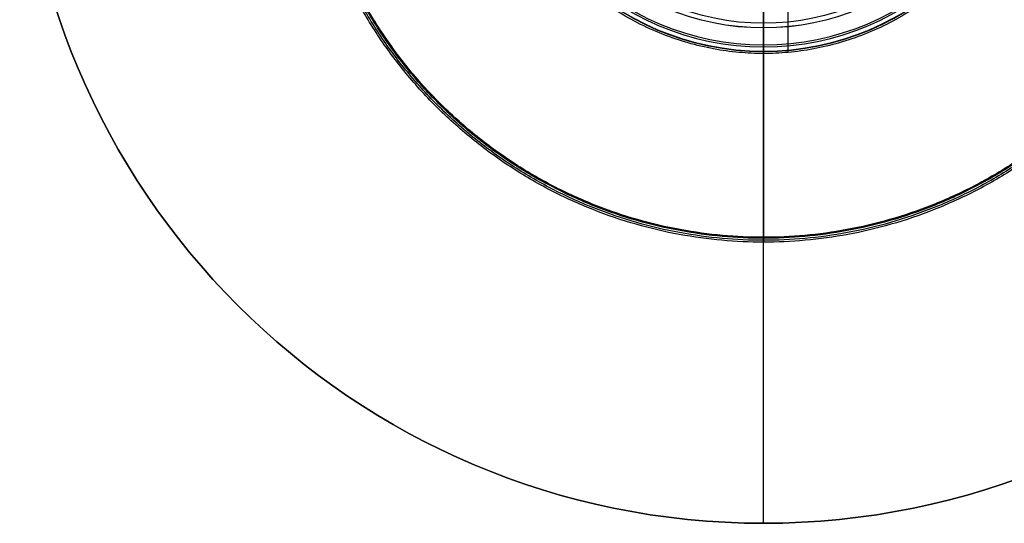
# Model space of a CAD drawing. Header units: millimetres. Extents: x -150 to 150, y -150 to 150.
# Tile 1 of 4: x -150 to 49, y -150 to -49. Entities that reach past the tile are written whole.
import ezdxf

# ---------------------------------------------------------------- set-up
doc = ezdxf.new("R2010")
doc.units = ezdxf.units.MM
doc.header["$MEASUREMENT"] = 0
doc.layers.add('Výchozí', color=7, linetype='Continuous', true_color=0x000000)

msp = doc.modelspace()

# ---------------------------------------------------------------- linework, layer by layer
at = {"layer": 'Výchozí', "color": 9, "true_color": 0xbfbfbf}
for p, q in [((0, -150, 76), (0, 150, 76)), ((4.97, -55.12, -1445.06), (4.97, 55.12, -1445.06)), ((0, -150, 46), (0, -32, 46)), ((0, -150, 46), (0, -150, 76))]:
    msp.add_line(p, q, dxfattribs=at)
for centre, radius in [((0, 0, 61), 150), ((0, 0, -822.7), 50.21), ((0, 0, -667.63), 50.2), ((0, 0, -1131.94), 50.2), ((0, 0, -1287.6), 49.26)]:
    msp.add_circle(centre, radius, dxfattribs=at)
for centre, radius, start, end in [((0, 0, -831.2), 54.94, 270, 90), ((0, 0, -814.24), 54.88, 270, 90), ((0, 0, -676.1), 54.87, 270, 90), ((0, 0, -659.17), 54.87, 270, 90), ((0, 0, -1140.4), 54.87, 270, 90), ((0, 0, -1123.47), 54.87, 270, 90), ((0, 0, -1279.07), 54.03, 270, 90), ((0, 0, -1295.86), 53.63, 270, 90), ((0, 0, 46), 150, 180, 0), ((0, 0, -659.17), 54.87, 180, 270), ((0, 0, -1279.07), 54.03, 180, 270), ((0, 0, -1295.86), 53.63, 180, 270), ((0, 0, 76), 150, 180, 0), ((0, 0, -831.2), 54.94, 180, 270), ((0, 0, -814.24), 54.88, 180, 270), ((0, 0, -676.1), 54.87, 180, 270), ((0, 0, -1140.4), 54.87, 180, 270), ((0, 0, -1123.47), 54.87, 180, 270)]:
    msp.add_arc(centre, radius, start, end, dxfattribs=at)
at = {"layer": 'Výchozí', "color": 9, "true_color": 0xbfbfbf, "extrusion": (1, 4.71845e-16, 3.91316e-32)}
msp.add_arc((-59.26, -1287.6), 10, 304.2817, 58.4793, dxfattribs=at)
at = {"layer": 'Výchozí', "color": 9, "true_color": 0xbfbfbf, "extrusion": (1, 0, 0)}
for centre, start, end in [((-60.2, -667.63), 302.2084, 57.8411), ((-60.21, -822.7), 301.8501, 57.7784)]:
    msp.add_arc(centre, 10, start, end, dxfattribs=at)
at = {"layer": 'Výchozí', "color": 9, "true_color": 0xbfbfbf, "extrusion": (1, 4.71845e-16, 8.85395e-31)}
msp.add_arc((-60.2, -1131.94), 10, 302.2084, 57.8411, dxfattribs=at)
at = {"layer": 'Výchozí', "color": 9, "true_color": 0xbfbfbf}
for points, weights, knots in [([(0, 93.37, -1370.01), (-93.37, 93.37, -1370.01), (-93.37, 0, -1370.01), (-93.37, -93.37, -1370.01), (0, -93.37, -1370.01), (93.37, -93.37, -1370.01), (93.37, 0, -1370.01), (93.37, 93.37, -1370.01), (0, 93.37, -1370.01)], [1, 0.707106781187, 1, 0.707106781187, 1, 0.707106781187, 1, 0.707106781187, 1], [0, 0, 0, 187.833631, 187.833631, 375.667261, 375.667261, 563.500892, 563.500892, 751.334522, 751.334522, 751.334522]), ([(0, 92.99, -745.16), (-92.99, 92.99, -745.16), (-92.99, 0, -745.16), (-92.99, -92.99, -745.16), (0, -92.99, -745.16), (92.99, -92.99, -745.16), (92.99, 0, -745.16), (92.99, 92.99, -745.16), (0, 92.99, -745.16)], [1, 0.707106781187, 1, 0.707106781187, 1, 0.707106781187, 1, 0.707106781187, 1], [0, 0, 0, 185.995166, 185.995166, 371.990333, 371.990333, 557.985499, 557.985499, 743.980665, 743.980665, 743.980665]), ([(0, 92.99, -1209.97), (-92.99, 92.99, -1209.97), (-92.99, 0, -1209.97), (-92.99, -92.99, -1209.97), (0, -92.99, -1209.97), (92.99, -92.99, -1209.97), (92.99, 0, -1209.97), (92.99, 92.99, -1209.97), (0, 92.99, -1209.97)], [1, 0.707106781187, 1, 0.707106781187, 1, 0.707106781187, 1, 0.707106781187, 1], [0, 0, 0, 186.526609, 186.526609, 373.053218, 373.053218, 559.579827, 559.579827, 746.106435, 746.106435, 746.106435]), ([(0, 92.59, -582.12), (-92.59, 92.59, -582.12), (-92.59, 0, -582.12), (-92.59, -92.59, -582.12), (0, -92.59, -582.12), (92.59, -92.59, -582.12), (92.59, 0, -582.12), (92.59, 92.59, -582.12), (0, 92.59, -582.12)], [1, 0.707106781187, 1, 0.707106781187, 1, 0.707106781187, 1, 0.707106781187, 1], [0, 0, 0, 195.154065, 195.154065, 390.30813, 390.30813, 585.462195, 585.462195, 780.61626, 780.61626, 780.61626]), ([(0, 92.59, -1046.43), (-92.59, 92.59, -1046.43), (-92.59, 0, -1046.43), (-92.59, -92.59, -1046.43), (0, -92.59, -1046.43), (92.59, -92.59, -1046.43), (92.59, 0, -1046.43), (92.59, 92.59, -1046.43), (0, 92.59, -1046.43)], [1, 0.707106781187, 1, 0.707106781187, 1, 0.707106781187, 1, 0.707106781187, 1], [0, 0, 0, 195.154065, 195.154065, 390.30813, 390.30813, 585.462195, 585.462195, 780.61626, 780.61626, 780.61626]), ([(0, 92.38, -909.45), (-92.38, 92.38, -909.45), (-92.38, 0, -909.45), (-92.38, -92.38, -909.45), (0, -92.38, -909.45), (92.38, -92.38, -909.45), (92.38, 0, -909.45), (92.38, 92.38, -909.45), (0, 92.38, -909.45)], [1, 0.707106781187, 1, 0.707106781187, 1, 0.707106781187, 1, 0.707106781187, 1], [0, 0, 0, 197.321813, 197.321813, 394.643626, 394.643626, 591.965439, 591.965439, 789.287252, 789.287252, 789.287252]), ([(0, 55.35, -1445.06), (55.35, 55.35, -1445.06), (55.35, 0, -1445.06), (55.35, -55.35, -1445.06), (0, -55.35, -1445.06), (-55.35, -55.35, -1445.06), (-55.35, 0, -1445.06)], [1, 0.707106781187, 1, 0.707106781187, 1, 0.707106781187, 1], [-751.334522, -751.334522, -751.334522, -563.500892, -563.500892, -375.667261, -375.667261, -187.833631, -187.833631, -187.833631]), ([(0, -37.1, -976.3), (0, -86.1, -960.54), (0, -92.38, -909.45), (0, -98.66, -858.36), (0, -54.94, -831.2)], [1, 0.842646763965, 1, 0.842646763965, 1], [0, 0, 0, 121.160296, 121.160296, 242.320592, 242.320592, 242.320592]), ([(0, -54.87, -659.17), (0, -97.58, -632.32), (0, -92.59, -582.12), (0, -87.61, -531.93), (0, -40.46, -514)], [1, 0.850297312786, 1, 0.850297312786, 1], [0, 0, 0, 118.258886, 118.258886, 236.517773, 236.517773, 236.517773]), ([(0, -54.87, -1123.47), (0, -97.58, -1096.62), (0, -92.59, -1046.43), (0, -87.61, -996.23), (0, -40.46, -978.3)], [1, 0.850297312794, 1, 0.850297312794, 1], [0, 0, 0, 118.258886, 118.258886, 236.517773, 236.517773, 236.517773]), ([(0, -55.35, -1445.06), (0, -93.92, -1417.45), (0, -93.37, -1370.01), (0, -92.82, -1322.58), (0, -53.63, -1295.86)], [1, 0.88677447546, 1, 0.88677447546, 1], [0, 0, 0, 108.77591, 108.77591, 217.55182, 217.55182, 217.55182]), ([(0, -54.03, -1279.07), (0, -92.72, -1255.35), (0, -92.99, -1209.97), (0, -93.26, -1164.59), (0, -54.87, -1140.4)], [1, 0.874046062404, 1, 0.874046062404, 1], [0, 0, 0, 104.920789, 104.920789, 209.841579, 209.841579, 209.841579]), ([(0, -54.88, -814.24), (0, -93, -790.22), (0, -92.99, -745.16), (0, -92.99, -700.11), (0, -54.87, -676.1)], [1, 0.875527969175, 1, 0.875527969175, 1], [0, 0, 0, 104.071354, 104.071354, 208.142708, 208.142708, 208.142708])]:
    msp.add_rational_spline(points, weights, degree=2, knots=knots, dxfattribs=at)

doc.saveas('drawing.dxf')
